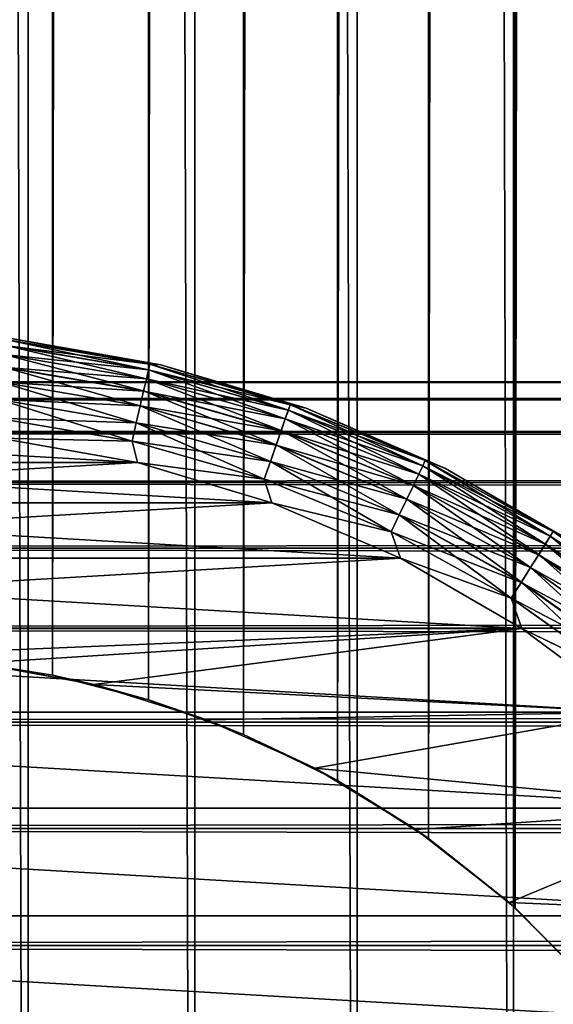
# Model space of a CAD drawing. Extents: x -265 to 265, y 0 to 607.
# Tile 39 of 256: x -248.41 to -243.09, y 26.28 to 36.08. Entities that reach past the tile are written whole.
import ezdxf

# ---------------------------------------------------------------- set-up
doc = ezdxf.new("R2010")
doc.units = 0
doc.header["$LTSCALE"] = 26.699852
for name, color, linetype in [('35', 7, 'CONTINUOUS'), ('43', 7, 'CONTINUOUS'), ('44', 7, 'CONTINUOUS'), ('52', 7, 'CONTINUOUS'), ('53', 7, 'CONTINUOUS'), ('54', 7, 'CONTINUOUS'), ('58', 7, 'CONTINUOUS'), ('62', 7, 'CONTINUOUS'), ('66', 7, 'CONTINUOUS')]:
    doc.layers.add(name, color=color, linetype=linetype)

msp = doc.modelspace()

# ---------------------------------------------------------------- linework, layer by layer
at = {"layer": '35', "color": 7, "linetype": 'CONTINUOUS'}
for points in [[(-263, 32.4789, 28.2268), (-263, 32.3101, 29.6706), (263, 32.4789, 28.2268), (-263, 32.4789, 28.2268)], [(263, 32.4789, 28.2268), (-263, 32.3101, 29.6706), (263, 32.3101, 29.6706), (263, 32.4789, 28.2268)], [(-263, 32.4789, 26.7732), (-263, 32.4789, 28.2268), (263, 32.4789, 26.7732), (-263, 32.4789, 26.7732)], [(263, 32.4789, 26.7732), (-263, 32.4789, 28.2268), (263, 32.4789, 28.2268), (263, 32.4789, 26.7732)], [(-263, 32.3101, 25.3294), (-263, 32.4789, 26.7732), (263, 32.3101, 25.3294), (-263, 32.3101, 25.3294)], [(263, 32.3101, 25.3294), (-263, 32.4789, 26.7732), (263, 32.4789, 26.7732), (263, 32.3101, 25.3294)], [(-263, 32.3101, 29.6706), (-263, 31.9749, 31.085), (263, 32.3101, 29.6706), (-263, 32.3101, 29.6706)], [(263, 32.3101, 29.6706), (-263, 31.9749, 31.085), (263, 31.9749, 31.085), (263, 32.3101, 29.6706)], [(-263, 31.9749, 23.915), (-263, 32.3101, 25.3294), (263, 31.9749, 23.915), (-263, 31.9749, 23.915)], [(263, 31.9749, 23.915), (-263, 32.3101, 25.3294), (263, 32.3101, 25.3294), (263, 31.9749, 23.915)], [(-263, 31.9749, 31.085), (-263, 31.4777, 32.451), (263, 31.9749, 31.085), (-263, 31.9749, 31.085)], [(263, 31.9749, 31.085), (-263, 31.4777, 32.451), (263, 31.4777, 32.451), (263, 31.9749, 31.085)], [(-263, 31.4777, 22.549), (-263, 31.9749, 23.915), (263, 31.4777, 22.549), (-263, 31.4777, 22.549)], [(263, 31.4777, 22.549), (-263, 31.9749, 23.915), (263, 31.9749, 23.915), (263, 31.4777, 22.549)], [(-263, 31.4777, 32.451), (-263, 30.8253, 33.75), (263, 31.4777, 32.451), (-263, 31.4777, 32.451)], [(263, 31.4777, 32.451), (-263, 30.8253, 33.75), (263, 30.8253, 33.75), (263, 31.4777, 32.451)], [(-263, 30.8253, 21.25), (-263, 31.4777, 22.549), (263, 30.8253, 21.25), (-263, 30.8253, 21.25)], [(263, 30.8253, 21.25), (-263, 31.4777, 22.549), (263, 31.4777, 22.549), (263, 30.8253, 21.25)], [(-263, 30.8253, 33.75), (-263, 30.0265, 34.9645), (263, 30.8253, 33.75), (-263, 30.8253, 33.75)], [(263, 30.8253, 33.75), (-263, 30.0265, 34.9645), (263, 30.0265, 34.9645), (263, 30.8253, 33.75)], [(-263, 30.0265, 20.0355), (-263, 30.8253, 21.25), (263, 30.0265, 20.0355), (-263, 30.0265, 20.0355)], [(263, 30.0265, 20.0355), (-263, 30.8253, 21.25), (263, 30.8253, 21.25), (263, 30.0265, 20.0355)], [(-263, 30.0265, 34.9645), (-263, 29.0922, 36.078), (263, 30.0265, 34.9645), (-263, 30.0265, 34.9645)], [(263, 30.0265, 34.9645), (-263, 29.0922, 36.078), (263, 29.0922, 36.078), (263, 30.0265, 34.9645)], [(-263, 29.0922, 18.922), (-263, 30.0265, 20.0355), (263, 29.0922, 18.922), (-263, 29.0922, 18.922)], [(263, 29.0922, 18.922), (-263, 30.0265, 20.0355), (263, 30.0265, 20.0355), (263, 29.0922, 18.922)], [(-263, 29.0922, 36.078), (-263, 28.0348, 37.0756), (263, 29.0922, 36.078), (-263, 29.0922, 36.078)], [(263, 29.0922, 36.078), (-263, 28.0348, 37.0756), (263, 28.0348, 37.0756), (263, 29.0922, 36.078)], [(-263, 28.0348, 17.9244), (-263, 29.0922, 18.922), (263, 28.0348, 17.9244), (-263, 28.0348, 17.9244)], [(263, 28.0348, 17.9244), (-263, 29.0922, 18.922), (263, 29.0922, 18.922), (263, 28.0348, 17.9244)], [(-263, 28.0348, 37.0756), (-263, 26.8689, 37.9436), (263, 28.0348, 37.0756), (-263, 28.0348, 37.0756)], [(263, 28.0348, 37.0756), (-263, 26.8689, 37.9436), (263, 26.8689, 37.9436), (263, 28.0348, 37.0756)], [(-263, 26.8689, 17.0564), (-263, 28.0348, 17.9244), (263, 26.8689, 17.0564), (-263, 26.8689, 17.0564)], [(263, 26.8689, 17.0564), (-263, 28.0348, 17.9244), (263, 28.0348, 17.9244), (263, 26.8689, 17.0564)], [(-263, 26.8689, 37.9436), (-263, 25.61, 38.6704), (263, 26.8689, 37.9436), (-263, 26.8689, 37.9436)], [(263, 26.8689, 37.9436), (-263, 25.61, 38.6704), (263, 25.61, 38.6704), (263, 26.8689, 37.9436)], [(-263, 25.61, 16.3296), (-263, 26.8689, 17.0564), (263, 25.61, 16.3296), (-263, 25.61, 16.3296)], [(263, 25.61, 16.3296), (-263, 26.8689, 17.0564), (263, 26.8689, 17.0564), (263, 25.61, 16.3296)]]:
    msp.add_3dface(points, dxfattribs=at)
at = {"layer": '43', "color": 7, "linetype": 'CONTINUOUS'}
for points in [[(-250, 1, 15), (-248.3205, 1, 14.9057), (-250, 599, 15), (-250, 1, 15)], [(-250, 599, 15), (-248.3205, 1, 14.9057), (-248.3205, 599, 14.9057), (-250, 599, 15)], [(-248.3205, 1, 14.9057), (-246.6622, 1, 14.6239), (-248.3205, 599, 14.9057), (-248.3205, 1, 14.9057)], [(-248.3205, 599, 14.9057), (-246.6622, 1, 14.6239), (-246.6622, 599, 14.6239), (-248.3205, 599, 14.9057)], [(-246.6622, 1, 14.6239), (-245.0458, 1, 14.1582), (-246.6622, 599, 14.6239), (-246.6622, 1, 14.6239)], [(-246.6622, 599, 14.6239), (-245.0458, 1, 14.1582), (-245.0458, 599, 14.1582), (-246.6622, 599, 14.6239)], [(-245.0458, 1, 14.1582), (-243.4917, 1, 13.5145), (-245.0458, 599, 14.1582), (-245.0458, 1, 14.1582)], [(-245.0458, 599, 14.1582), (-243.4917, 1, 13.5145), (-243.4917, 599, 13.5145), (-245.0458, 599, 14.1582)], [(-243.4917, 1, 13.5145), (-242.0195, 1, 12.7009), (-243.4917, 599, 13.5145), (-243.4917, 1, 13.5145)], [(-243.4917, 599, 13.5145), (-242.0195, 1, 12.7009), (-242.0195, 599, 12.7009), (-243.4917, 599, 13.5145)]]:
    msp.add_3dface(points, dxfattribs=at)
at = {"layer": '44', "color": 7, "linetype": 'CONTINUOUS'}
for points in [[(-243.475, 572.7552, -13.5064), (-242.6842, 573.5548, -13.095), (-243.4749, 27.2447, -13.5064), (-243.475, 572.7552, -13.5064)], [(-243.4749, 27.2447, -13.5064), (-242.6842, 573.5548, -13.095), (-242.6841, 26.4452, -13.095), (-243.4749, 27.2447, -13.5064)], [(-244.336, 572.0639, -13.8895), (-243.475, 572.7552, -13.5064), (-244.336, 27.9361, -13.8895), (-244.336, 572.0639, -13.8895)], [(-244.336, 27.9361, -13.8895), (-243.475, 572.7552, -13.5064), (-243.4749, 27.2447, -13.5064), (-244.336, 27.9361, -13.8895)], [(-245.2425, 571.4895, -14.2256), (-244.336, 572.0639, -13.8895), (-245.2425, 28.5105, -14.2255), (-245.2425, 571.4895, -14.2256)], [(-245.2425, 28.5105, -14.2255), (-244.336, 572.0639, -13.8895), (-244.336, 27.9361, -13.8895), (-245.2425, 28.5105, -14.2255)], [(-246.1762, 571.0311, -14.5044), (-245.2425, 571.4895, -14.2256), (-246.1761, 28.9689, -14.5044), (-246.1762, 571.0311, -14.5044)], [(-246.1761, 28.9689, -14.5044), (-245.2425, 571.4895, -14.2256), (-245.2425, 28.5105, -14.2255), (-246.1761, 28.9689, -14.5044)], [(-247.1246, 570.6836, -14.7218), (-246.1762, 571.0311, -14.5044), (-247.1246, 29.3163, -14.7218), (-247.1246, 570.6836, -14.7218)], [(-247.1246, 29.3163, -14.7218), (-246.1762, 571.0311, -14.5044), (-246.1761, 28.9689, -14.5044), (-247.1246, 29.3163, -14.7218)], [(-248.0807, 570.4408, -14.8767), (-247.1246, 570.6836, -14.7218), (-248.0807, 29.5592, -14.8767), (-248.0807, 570.4408, -14.8767)], [(-248.0807, 29.5592, -14.8767), (-247.1246, 570.6836, -14.7218), (-247.1246, 29.3163, -14.7218), (-248.0807, 29.5592, -14.8767)], [(-249.0397, 570.2974, -14.9692), (-248.0807, 570.4408, -14.8767), (-249.0397, 29.7026, -14.9692), (-249.0397, 570.2974, -14.9692)], [(-249.0397, 29.7026, -14.9692), (-248.0807, 570.4408, -14.8767), (-248.0807, 29.5592, -14.8767), (-249.0397, 29.7026, -14.9692)]]:
    msp.add_3dface(points, dxfattribs=at)
at = {"layer": '52', "color": 7, "linetype": 'CONTINUOUS'}
for points in [[(-249.0397, 29.7026, -14.9692), (-248.0807, 29.5592, -14.8767), (-248.8248, 29.6789, -25), (-249.0397, 29.7026, -14.9692)], [(-248.8248, 29.6789, -25), (-248.0807, 29.5592, -14.8767), (-247.6667, 29.4667, -25), (-248.8248, 29.6789, -25)], [(-248.0807, 29.5592, -14.8767), (-247.1246, 29.3163, -14.7218), (-247.6667, 29.4667, -25), (-248.0807, 29.5592, -14.8767)], [(-247.6667, 29.4667, -25), (-247.1246, 29.3163, -14.7218), (-246.5426, 29.1164, -25), (-247.6667, 29.4667, -25)], [(-247.1246, 29.3163, -14.7218), (-246.1761, 28.9689, -14.5044), (-246.5426, 29.1164, -25), (-247.1246, 29.3163, -14.7218)], [(-246.5426, 29.1164, -25), (-246.1761, 28.9689, -14.5044), (-245.4689, 28.6332, -25), (-246.5426, 29.1164, -25)], [(-246.1761, 28.9689, -14.5044), (-245.2425, 28.5105, -14.2255), (-245.4689, 28.6332, -25), (-246.1761, 28.9689, -14.5044)], [(-245.4689, 28.6332, -25), (-245.2425, 28.5105, -14.2255), (-244.4614, 28.0241, -25), (-245.4689, 28.6332, -25)], [(-245.2425, 28.5105, -14.2255), (-244.336, 27.9361, -13.8895), (-244.4614, 28.0241, -25), (-245.2425, 28.5105, -14.2255)], [(-244.4614, 28.0241, -25), (-244.336, 27.9361, -13.8895), (-243.5346, 27.298, -25), (-244.4614, 28.0241, -25)], [(-244.336, 27.9361, -13.8895), (-243.4749, 27.2447, -13.5064), (-243.5346, 27.298, -25), (-244.336, 27.9361, -13.8895)], [(-243.5346, 27.298, -25), (-243.4749, 27.2447, -13.5064), (-242.702, 26.4654, -25), (-243.5346, 27.298, -25)], [(-243.4749, 27.2447, -13.5064), (-242.6841, 26.4452, -13.095), (-242.702, 26.4654, -25), (-243.4749, 27.2447, -13.5064)]]:
    msp.add_3dface(points, dxfattribs=at)
at = {"layer": '53', "color": 7, "linetype": 'CONTINUOUS'}
for points in [[(-248.607, 31.9189, -25), (-252.7673, 31.6766, -25), (-247.2327, 31.6766, -25), (-248.607, 31.9189, -25)], [(-252.7673, 31.6766, -25), (-254.1042, 31.2763, -25), (-247.2327, 31.6766, -25), (-252.7673, 31.6766, -25)], [(-247.2327, 31.6766, -25), (-254.1042, 31.2763, -25), (-245.8958, 31.2763, -25), (-247.2327, 31.6766, -25)], [(-254.1042, 31.2763, -25), (-255.3855, 30.7236, -25), (-245.8958, 31.2763, -25), (-254.1042, 31.2763, -25)], [(-245.8958, 31.2763, -25), (-255.3855, 30.7236, -25), (-244.6145, 30.7236, -25), (-245.8958, 31.2763, -25)], [(-255.3855, 30.7236, -25), (-256.5941, 30.0259, -25), (-244.6145, 30.7236, -25), (-255.3855, 30.7236, -25)], [(-244.6145, 30.7236, -25), (-256.5941, 30.0259, -25), (-243.4059, 30.0259, -25), (-244.6145, 30.7236, -25)], [(-256.5941, 30.0259, -25), (-250, 29.75, -25), (-243.4059, 30.0259, -25), (-256.5941, 30.0259, -25)], [(-250, 29.75, -25), (-248.8248, 29.6789, -25), (-243.4059, 30.0259, -25), (-250, 29.75, -25)], [(-248.8248, 29.6789, -25), (-247.6667, 29.4667, -25), (-243.4059, 30.0259, -25), (-248.8248, 29.6789, -25)], [(-243.4059, 30.0259, -25), (-247.6667, 29.4667, -25), (-242.2866, 29.1926, -25), (-243.4059, 30.0259, -25)], [(-247.6667, 29.4667, -25), (-246.5426, 29.1164, -25), (-242.2866, 29.1926, -25), (-247.6667, 29.4667, -25)], [(-246.5426, 29.1164, -25), (-245.4689, 28.6332, -25), (-242.2866, 29.1926, -25), (-246.5426, 29.1164, -25)], [(-242.2866, 29.1926, -25), (-245.4689, 28.6332, -25), (-241.2715, 28.2349, -25), (-242.2866, 29.1926, -25)], [(-245.4689, 28.6332, -25), (-244.4614, 28.0241, -25), (-241.2715, 28.2349, -25), (-245.4689, 28.6332, -25)], [(-244.4614, 28.0241, -25), (-243.5346, 27.298, -25), (-241.2715, 28.2349, -25), (-244.4614, 28.0241, -25)], [(-241.2715, 28.2349, -25), (-243.5346, 27.298, -25), (-240.3745, 27.1659, -25), (-241.2715, 28.2349, -25)], [(-243.5346, 27.298, -25), (-242.702, 26.4654, -25), (-240.3745, 27.1659, -25), (-243.5346, 27.298, -25)]]:
    msp.add_3dface(points, dxfattribs=at)
at = {"layer": '54', "color": 7, "linetype": 'CONTINUOUS'}
for points in [[(-252.7673, 31.6766, -75), (-251.393, 31.9189, -75), (-247.2327, 31.6766, -75), (-252.7673, 31.6766, -75)], [(-247.2327, 31.6766, -75), (-251.393, 31.9189, -75), (-248.607, 31.9189, -75), (-247.2327, 31.6766, -75)], [(-254.1042, 31.2763, -75), (-252.7673, 31.6766, -75), (-245.8958, 31.2763, -75), (-254.1042, 31.2763, -75)], [(-245.8958, 31.2763, -75), (-252.7673, 31.6766, -75), (-247.2327, 31.6766, -75), (-245.8958, 31.2763, -75)], [(-255.3855, 30.7236, -75), (-254.1042, 31.2763, -75), (-244.6145, 30.7236, -75), (-255.3855, 30.7236, -75)], [(-244.6145, 30.7236, -75), (-254.1042, 31.2763, -75), (-245.8958, 31.2763, -75), (-244.6145, 30.7236, -75)], [(-256.5941, 30.0259, -75), (-255.3855, 30.7236, -75), (-243.4059, 30.0259, -75), (-256.5941, 30.0259, -75)], [(-243.4059, 30.0259, -75), (-255.3855, 30.7236, -75), (-244.6145, 30.7236, -75), (-243.4059, 30.0259, -75)], [(-257.7134, 29.1926, -75), (-256.5941, 30.0259, -75), (-242.2866, 29.1926, -75), (-257.7134, 29.1926, -75)], [(-242.2866, 29.1926, -75), (-256.5941, 30.0259, -75), (-243.4059, 30.0259, -75), (-242.2866, 29.1926, -75)], [(-258.7285, 28.2349, -75), (-257.7134, 29.1926, -75), (-241.2715, 28.2349, -75), (-258.7285, 28.2349, -75)], [(-241.2715, 28.2349, -75), (-257.7134, 29.1926, -75), (-242.2866, 29.1926, -75), (-241.2715, 28.2349, -75)], [(-259.6255, 27.1659, -75), (-258.7285, 28.2349, -75), (-240.3745, 27.1659, -75), (-259.6255, 27.1659, -75)], [(-240.3745, 27.1659, -75), (-258.7285, 28.2349, -75), (-241.2715, 28.2349, -75), (-240.3745, 27.1659, -75)], [(-260.3923, 26, -75), (-259.6255, 27.1659, -75), (-239.6077, 26, -75), (-260.3923, 26, -75)], [(-239.6077, 26, -75), (-259.6255, 27.1659, -75), (-240.3745, 27.1659, -75), (-239.6077, 26, -75)]]:
    msp.add_3dface(points, dxfattribs=at)
at = {"layer": '58', "color": 7, "linetype": 'CONTINUOUS'}
for points in [[(-247.002, 32.6496, -74), (-248.4908, 32.9121, -74), (-247.002, 32.6496, -26), (-247.002, 32.6496, -74)], [(-247.002, 32.6496, -26), (-248.4908, 32.9121, -74), (-248.4908, 32.9121, -26), (-247.002, 32.6496, -26)], [(-245.5537, 32.216, -74), (-247.002, 32.6496, -74), (-245.5537, 32.216, -26), (-245.5537, 32.216, -74)], [(-245.5537, 32.216, -26), (-247.002, 32.6496, -74), (-247.002, 32.6496, -26), (-245.5537, 32.216, -26)], [(-244.1656, 31.6172, -74), (-245.5537, 32.216, -74), (-244.1656, 31.6172, -26), (-244.1656, 31.6172, -74)], [(-244.1656, 31.6172, -26), (-245.5537, 32.216, -74), (-245.5537, 32.216, -26), (-244.1656, 31.6172, -26)], [(-242.8564, 30.8613, -74), (-244.1656, 31.6172, -74), (-242.8564, 30.8613, -26), (-242.8564, 30.8613, -74)], [(-242.8564, 30.8613, -26), (-244.1656, 31.6172, -74), (-244.1656, 31.6172, -26), (-242.8564, 30.8613, -26)]]:
    msp.add_3dface(points, dxfattribs=at)
at = {"layer": '62', "color": 7, "linetype": 'CONTINUOUS'}
for points in [[(-247.1242, 32.5998, -74.3829), (-248.5634, 32.7506, -74.5559), (-248.553, 32.8425, -74.3829), (-247.1242, 32.5998, -74.3829)], [(-247.1115, 32.6553, -74.1951), (-248.553, 32.8425, -74.3829), (-248.5466, 32.8992, -74.1951), (-247.1115, 32.6553, -74.1951)], [(-247.1242, 32.5998, -74.3829), (-248.553, 32.8425, -74.3829), (-247.1115, 32.6553, -74.1951), (-247.1242, 32.5998, -74.3829)], [(-248.4908, 32.9121, -74), (-247.1115, 32.6553, -74.1951), (-248.5466, 32.8992, -74.1951), (-248.4908, 32.9121, -74)], [(-248.4908, 32.9121, -74), (-247.002, 32.6496, -74), (-247.1115, 32.6553, -74.1951), (-248.4908, 32.9121, -74)], [(-247.1448, 32.5095, -74.5559), (-248.5773, 32.6268, -74.7075), (-248.5634, 32.7506, -74.5559), (-247.1448, 32.5095, -74.5559)], [(-247.1448, 32.5095, -74.5559), (-248.5634, 32.7506, -74.5559), (-247.1242, 32.5998, -74.3829), (-247.1448, 32.5095, -74.5559)], [(-245.7127, 32.2523, -74.1951), (-247.1242, 32.5998, -74.3829), (-247.1115, 32.6553, -74.1951), (-245.7127, 32.2523, -74.1951)], [(-247.002, 32.6496, -74), (-245.7127, 32.2523, -74.1951), (-247.1115, 32.6553, -74.1951), (-247.002, 32.6496, -74)], [(-247.002, 32.6496, -74), (-245.5537, 32.216, -74), (-245.7127, 32.2523, -74.1951), (-247.002, 32.6496, -74)], [(-247.1725, 32.3881, -74.7075), (-248.5943, 32.476, -74.8319), (-248.5773, 32.6268, -74.7075), (-247.1725, 32.3881, -74.7075)], [(-247.1725, 32.3881, -74.7075), (-248.5773, 32.6268, -74.7075), (-247.1448, 32.5095, -74.5559), (-247.1725, 32.3881, -74.7075)], [(-245.7315, 32.1986, -74.3829), (-247.1448, 32.5095, -74.5559), (-247.1242, 32.5998, -74.3829), (-245.7315, 32.1986, -74.3829)], [(-245.7315, 32.1986, -74.3829), (-247.1242, 32.5998, -74.3829), (-245.7127, 32.2523, -74.1951), (-245.7315, 32.1986, -74.3829)], [(-247.2063, 32.2401, -74.8319), (-248.6137, 32.3039, -74.9243), (-248.5943, 32.476, -74.8319), (-247.2063, 32.2401, -74.8319)], [(-247.2063, 32.2401, -74.8319), (-248.5943, 32.476, -74.8319), (-247.1725, 32.3881, -74.7075), (-247.2063, 32.2401, -74.8319)], [(-245.7621, 32.1112, -74.5559), (-247.1725, 32.3881, -74.7075), (-247.1448, 32.5095, -74.5559), (-245.7621, 32.1112, -74.5559)], [(-245.7621, 32.1112, -74.5559), (-247.1448, 32.5095, -74.5559), (-245.7315, 32.1986, -74.3829), (-245.7621, 32.1112, -74.5559)], [(-245.8032, 31.9936, -74.7075), (-247.2063, 32.2401, -74.8319), (-247.1725, 32.3881, -74.7075), (-245.8032, 31.9936, -74.7075)], [(-245.8032, 31.9936, -74.7075), (-247.1725, 32.3881, -74.7075), (-245.7621, 32.1112, -74.5559), (-245.8032, 31.9936, -74.7075)], [(-247.2448, 32.0713, -74.9243), (-248.6347, 32.1173, -74.981), (-248.6137, 32.3039, -74.9243), (-247.2448, 32.0713, -74.9243)], [(-247.2448, 32.0713, -74.9243), (-248.6137, 32.3039, -74.9243), (-247.2063, 32.2401, -74.8319), (-247.2448, 32.0713, -74.9243)], [(-244.3678, 31.6953, -74.1951), (-245.7315, 32.1986, -74.3829), (-245.7127, 32.2523, -74.1951), (-244.3678, 31.6953, -74.1951)], [(-245.5537, 32.216, -74), (-244.3678, 31.6953, -74.1951), (-245.7127, 32.2523, -74.1951), (-245.5537, 32.216, -74)], [(-245.8534, 31.8504, -74.8319), (-247.2448, 32.0713, -74.9243), (-247.2063, 32.2401, -74.8319), (-245.8534, 31.8504, -74.8319)], [(-245.8534, 31.8504, -74.8319), (-247.2063, 32.2401, -74.8319), (-245.8032, 31.9936, -74.7075), (-245.8534, 31.8504, -74.8319)], [(-244.3926, 31.6439, -74.3829), (-245.7621, 32.1112, -74.5559), (-245.7315, 32.1986, -74.3829), (-244.3926, 31.6439, -74.3829)], [(-244.3926, 31.6439, -74.3829), (-245.7315, 32.1986, -74.3829), (-244.3678, 31.6953, -74.1951), (-244.3926, 31.6439, -74.3829)], [(-245.5537, 32.216, -74), (-244.1656, 31.6172, -74), (-244.3678, 31.6953, -74.1951), (-245.5537, 32.216, -74)], [(-247.2866, 31.8882, -74.981), (-248.607, 31.9189, -75), (-248.6347, 32.1173, -74.981), (-247.2866, 31.8882, -74.981)], [(-247.2866, 31.8882, -74.981), (-248.6347, 32.1173, -74.981), (-247.2448, 32.0713, -74.9243), (-247.2866, 31.8882, -74.981)], [(-245.9106, 31.687, -74.9243), (-247.2866, 31.8882, -74.981), (-247.2448, 32.0713, -74.9243), (-245.9106, 31.687, -74.9243)], [(-245.9106, 31.687, -74.9243), (-247.2448, 32.0713, -74.9243), (-245.8534, 31.8504, -74.8319), (-245.9106, 31.687, -74.9243)], [(-244.4327, 31.5606, -74.5559), (-245.8032, 31.9936, -74.7075), (-245.7621, 32.1112, -74.5559), (-244.4327, 31.5606, -74.5559)], [(-244.4327, 31.5606, -74.5559), (-245.7621, 32.1112, -74.5559), (-244.3926, 31.6439, -74.3829), (-244.4327, 31.5606, -74.5559)], [(-244.4868, 31.4483, -74.7075), (-245.8534, 31.8504, -74.8319), (-245.8032, 31.9936, -74.7075), (-244.4868, 31.4483, -74.7075)], [(-244.4868, 31.4483, -74.7075), (-245.8032, 31.9936, -74.7075), (-244.4327, 31.5606, -74.5559), (-244.4868, 31.4483, -74.7075)], [(-247.2327, 31.6766, -75), (-248.607, 31.9189, -75), (-247.2866, 31.8882, -74.981), (-247.2327, 31.6766, -75)], [(-245.9726, 31.5097, -74.981), (-247.2327, 31.6766, -75), (-247.2866, 31.8882, -74.981), (-245.9726, 31.5097, -74.981)], [(-245.9726, 31.5097, -74.981), (-247.2866, 31.8882, -74.981), (-245.9106, 31.687, -74.9243), (-245.9726, 31.5097, -74.981)], [(-244.5526, 31.3116, -74.8319), (-245.9106, 31.687, -74.9243), (-245.8534, 31.8504, -74.8319), (-244.5526, 31.3116, -74.8319)], [(-244.5526, 31.3116, -74.8319), (-245.8534, 31.8504, -74.8319), (-244.4868, 31.4483, -74.7075), (-244.5526, 31.3116, -74.8319)], [(-245.8958, 31.2763, -75), (-247.2327, 31.6766, -75), (-245.9726, 31.5097, -74.981), (-245.8958, 31.2763, -75)], [(-244.6277, 31.1556, -74.9243), (-245.9726, 31.5097, -74.981), (-245.9106, 31.687, -74.9243), (-244.6277, 31.1556, -74.9243)], [(-244.6277, 31.1556, -74.9243), (-245.9106, 31.687, -74.9243), (-244.5526, 31.3116, -74.8319), (-244.6277, 31.1556, -74.9243)], [(-243.0938, 30.9911, -74.1951), (-244.3926, 31.6439, -74.3829), (-244.3678, 31.6953, -74.1951), (-243.0938, 30.9911, -74.1951)], [(-244.1656, 31.6172, -74), (-243.0938, 30.9911, -74.1951), (-244.3678, 31.6953, -74.1951), (-244.1656, 31.6172, -74)], [(-243.1734, 30.8645, -74.5559), (-244.4868, 31.4483, -74.7075), (-244.4327, 31.5606, -74.5559), (-243.1734, 30.8645, -74.5559)], [(-243.1241, 30.9429, -74.3829), (-244.4327, 31.5606, -74.5559), (-244.3926, 31.6439, -74.3829), (-243.1241, 30.9429, -74.3829)], [(-243.1734, 30.8645, -74.5559), (-244.4327, 31.5606, -74.5559), (-243.1241, 30.9429, -74.3829), (-243.1734, 30.8645, -74.5559)], [(-243.1241, 30.9429, -74.3829), (-244.3926, 31.6439, -74.3829), (-243.0938, 30.9911, -74.1951), (-243.1241, 30.9429, -74.3829)], [(-244.1656, 31.6172, -74), (-242.8564, 30.8613, -74), (-243.0938, 30.9911, -74.1951), (-244.1656, 31.6172, -74)], [(-244.7093, 30.9864, -74.981), (-245.8958, 31.2763, -75), (-245.9726, 31.5097, -74.981), (-244.7093, 30.9864, -74.981)], [(-244.7093, 30.9864, -74.981), (-245.9726, 31.5097, -74.981), (-244.6277, 31.1556, -74.9243), (-244.7093, 30.9864, -74.981)], [(-243.2396, 30.7591, -74.7075), (-244.5526, 31.3116, -74.8319), (-244.4868, 31.4483, -74.7075), (-243.2396, 30.7591, -74.7075)], [(-243.2396, 30.7591, -74.7075), (-244.4868, 31.4483, -74.7075), (-243.1734, 30.8645, -74.5559), (-243.2396, 30.7591, -74.7075)], [(-244.6145, 30.7236, -75), (-245.8958, 31.2763, -75), (-244.7093, 30.9864, -74.981), (-244.6145, 30.7236, -75)], [(-243.3204, 30.6306, -74.8319), (-244.6277, 31.1556, -74.9243), (-244.5526, 31.3116, -74.8319), (-243.3204, 30.6306, -74.8319)], [(-243.3204, 30.6306, -74.8319), (-244.5526, 31.3116, -74.8319), (-243.2396, 30.7591, -74.7075), (-243.3204, 30.6306, -74.8319)], [(-243.4125, 30.4839, -74.9243), (-244.7093, 30.9864, -74.981), (-244.6277, 31.1556, -74.9243), (-243.4125, 30.4839, -74.9243)], [(-243.4125, 30.4839, -74.9243), (-244.6277, 31.1556, -74.9243), (-243.3204, 30.6306, -74.8319), (-243.4125, 30.4839, -74.9243)], [(-243.5124, 30.3249, -74.981), (-244.6145, 30.7236, -75), (-244.7093, 30.9864, -74.981), (-243.5124, 30.3249, -74.981)], [(-243.5124, 30.3249, -74.981), (-244.7093, 30.9864, -74.981), (-243.4125, 30.4839, -74.9243), (-243.5124, 30.3249, -74.981)], [(-241.9066, 30.1488, -74.1951), (-243.1241, 30.9429, -74.3829), (-243.0938, 30.9911, -74.1951), (-241.9066, 30.1488, -74.1951)], [(-242.8564, 30.8613, -74), (-241.9066, 30.1488, -74.1951), (-243.0938, 30.9911, -74.1951), (-242.8564, 30.8613, -74)], [(-241.9421, 30.1042, -74.3829), (-243.1734, 30.8645, -74.5559), (-243.1241, 30.9429, -74.3829), (-241.9421, 30.1042, -74.3829)], [(-241.9421, 30.1042, -74.3829), (-243.1241, 30.9429, -74.3829), (-241.9066, 30.1488, -74.1951), (-241.9421, 30.1042, -74.3829)], [(-241.9998, 30.0319, -74.5559), (-243.2396, 30.7591, -74.7075), (-243.1734, 30.8645, -74.5559), (-241.9998, 30.0319, -74.5559)], [(-241.9998, 30.0319, -74.5559), (-243.1734, 30.8645, -74.5559), (-241.9421, 30.1042, -74.3829), (-241.9998, 30.0319, -74.5559)], [(-243.4059, 30.0259, -75), (-244.6145, 30.7236, -75), (-243.5124, 30.3249, -74.981), (-243.4059, 30.0259, -75)], [(-242.0775, 29.9345, -74.7075), (-243.3204, 30.6306, -74.8319), (-243.2396, 30.7591, -74.7075), (-242.0775, 29.9345, -74.7075)], [(-242.0775, 29.9345, -74.7075), (-243.2396, 30.7591, -74.7075), (-241.9998, 30.0319, -74.5559), (-242.0775, 29.9345, -74.7075)], [(-242.1721, 29.8158, -74.8319), (-243.4125, 30.4839, -74.9243), (-243.3204, 30.6306, -74.8319), (-242.1721, 29.8158, -74.8319)], [(-242.1721, 29.8158, -74.8319), (-243.3204, 30.6306, -74.8319), (-242.0775, 29.9345, -74.7075), (-242.1721, 29.8158, -74.8319)], [(-242.2801, 29.6805, -74.9243), (-243.5124, 30.3249, -74.981), (-243.4125, 30.4839, -74.9243), (-242.2801, 29.6805, -74.9243)], [(-242.2801, 29.6805, -74.9243), (-243.4125, 30.4839, -74.9243), (-242.1721, 29.8158, -74.8319), (-242.2801, 29.6805, -74.9243)], [(-242.3972, 29.5336, -74.981), (-243.4059, 30.0259, -75), (-243.5124, 30.3249, -74.981), (-242.3972, 29.5336, -74.981)], [(-242.3972, 29.5336, -74.981), (-243.5124, 30.3249, -74.981), (-242.2801, 29.6805, -74.9243), (-242.3972, 29.5336, -74.981)], [(-242.2866, 29.1926, -75), (-243.4059, 30.0259, -75), (-242.3972, 29.5336, -74.981), (-242.2866, 29.1926, -75)]]:
    msp.add_3dface(points, dxfattribs=at)
at = {"layer": '66', "color": 7, "linetype": 'CONTINUOUS'}
for points in [[(-248.5633, 32.7512, -25.4451), (-247.1446, 32.5102, -25.4451), (-248.5529, 32.843, -25.6182), (-248.5633, 32.7512, -25.4451)], [(-248.5529, 32.843, -25.6182), (-247.1241, 32.6002, -25.6182), (-248.5466, 32.8994, -25.8061), (-248.5529, 32.843, -25.6182)], [(-248.5529, 32.843, -25.6182), (-247.1446, 32.5102, -25.4451), (-247.1241, 32.6002, -25.6182), (-248.5529, 32.843, -25.6182)], [(-248.4908, 32.9121, -26), (-248.5466, 32.8994, -25.8061), (-247.1115, 32.6556, -25.8061), (-248.4908, 32.9121, -26)], [(-248.5466, 32.8994, -25.8061), (-247.1241, 32.6002, -25.6182), (-247.1115, 32.6556, -25.8061), (-248.5466, 32.8994, -25.8061)], [(-247.002, 32.6496, -26), (-248.4908, 32.9121, -26), (-247.1115, 32.6556, -25.8061), (-247.002, 32.6496, -26)], [(-248.5772, 32.6276, -25.2933), (-247.1723, 32.3889, -25.2933), (-248.5633, 32.7512, -25.4451), (-248.5772, 32.6276, -25.2933)], [(-248.5633, 32.7512, -25.4451), (-247.1723, 32.3889, -25.2933), (-247.1446, 32.5102, -25.4451), (-248.5633, 32.7512, -25.4451)], [(-247.1241, 32.6002, -25.6182), (-245.7314, 32.199, -25.6182), (-247.1115, 32.6556, -25.8061), (-247.1241, 32.6002, -25.6182)], [(-247.002, 32.6496, -26), (-247.1115, 32.6556, -25.8061), (-245.7126, 32.2526, -25.8061), (-247.002, 32.6496, -26)], [(-247.1115, 32.6556, -25.8061), (-245.7314, 32.199, -25.6182), (-245.7126, 32.2526, -25.8061), (-247.1115, 32.6556, -25.8061)], [(-245.5537, 32.216, -26), (-247.002, 32.6496, -26), (-245.7126, 32.2526, -25.8061), (-245.5537, 32.216, -26)], [(-248.5942, 32.4769, -25.1687), (-247.2061, 32.2411, -25.1687), (-248.5772, 32.6276, -25.2933), (-248.5942, 32.4769, -25.1687)], [(-248.5772, 32.6276, -25.2933), (-247.2061, 32.2411, -25.1687), (-247.1723, 32.3889, -25.2933), (-248.5772, 32.6276, -25.2933)], [(-247.1446, 32.5102, -25.4451), (-245.7619, 32.1118, -25.4451), (-247.1241, 32.6002, -25.6182), (-247.1446, 32.5102, -25.4451)], [(-247.1241, 32.6002, -25.6182), (-245.7619, 32.1118, -25.4451), (-245.7314, 32.199, -25.6182), (-247.1241, 32.6002, -25.6182)], [(-248.6136, 32.305, -25.0762), (-247.2446, 32.0724, -25.0762), (-248.5942, 32.4769, -25.1687), (-248.6136, 32.305, -25.0762)], [(-248.5942, 32.4769, -25.1687), (-247.2446, 32.0724, -25.0762), (-247.2061, 32.2411, -25.1687), (-248.5942, 32.4769, -25.1687)], [(-247.1723, 32.3889, -25.2933), (-245.803, 31.9944, -25.2933), (-247.1446, 32.5102, -25.4451), (-247.1723, 32.3889, -25.2933)], [(-247.1446, 32.5102, -25.4451), (-245.803, 31.9944, -25.2933), (-245.7619, 32.1118, -25.4451), (-247.1446, 32.5102, -25.4451)], [(-247.2061, 32.2411, -25.1687), (-245.8531, 31.8513, -25.1687), (-247.1723, 32.3889, -25.2933), (-247.2061, 32.2411, -25.1687)], [(-247.1723, 32.3889, -25.2933), (-245.8531, 31.8513, -25.1687), (-245.803, 31.9944, -25.2933), (-247.1723, 32.3889, -25.2933)], [(-248.6346, 32.1184, -25.0192), (-247.2863, 31.8893, -25.0192), (-248.6136, 32.305, -25.0762), (-248.6346, 32.1184, -25.0192)], [(-248.6136, 32.305, -25.0762), (-247.2863, 31.8893, -25.0192), (-247.2446, 32.0724, -25.0762), (-248.6136, 32.305, -25.0762)], [(-247.2446, 32.0724, -25.0762), (-245.9102, 31.688, -25.0762), (-247.2061, 32.2411, -25.1687), (-247.2446, 32.0724, -25.0762)], [(-247.2061, 32.2411, -25.1687), (-245.9102, 31.688, -25.0762), (-245.8531, 31.8513, -25.1687), (-247.2061, 32.2411, -25.1687)], [(-245.7314, 32.199, -25.6182), (-244.3924, 31.6444, -25.6182), (-245.7126, 32.2526, -25.8061), (-245.7314, 32.199, -25.6182)], [(-245.5537, 32.216, -26), (-245.7126, 32.2526, -25.8061), (-244.3677, 31.6955, -25.8061), (-245.5537, 32.216, -26)], [(-245.7126, 32.2526, -25.8061), (-244.3924, 31.6444, -25.6182), (-244.3677, 31.6955, -25.8061), (-245.7126, 32.2526, -25.8061)], [(-245.7619, 32.1118, -25.4451), (-244.4324, 31.5611, -25.4451), (-245.7314, 32.199, -25.6182), (-245.7619, 32.1118, -25.4451)], [(-245.7314, 32.199, -25.6182), (-244.4324, 31.5611, -25.4451), (-244.3924, 31.6444, -25.6182), (-245.7314, 32.199, -25.6182)], [(-244.1656, 31.6172, -26), (-245.5537, 32.216, -26), (-244.3677, 31.6955, -25.8061), (-244.1656, 31.6172, -26)], [(-248.6346, 32.1184, -25.0192), (-248.607, 31.9189, -25), (-247.2863, 31.8893, -25.0192), (-248.6346, 32.1184, -25.0192)], [(-247.2863, 31.8893, -25.0192), (-245.9722, 31.5107, -25.0192), (-247.2446, 32.0724, -25.0762), (-247.2863, 31.8893, -25.0192)], [(-247.2446, 32.0724, -25.0762), (-245.9722, 31.5107, -25.0192), (-245.9102, 31.688, -25.0762), (-247.2446, 32.0724, -25.0762)], [(-245.803, 31.9944, -25.2933), (-244.4864, 31.4491, -25.2933), (-245.7619, 32.1118, -25.4451), (-245.803, 31.9944, -25.2933)], [(-245.7619, 32.1118, -25.4451), (-244.4864, 31.4491, -25.2933), (-244.4324, 31.5611, -25.4451), (-245.7619, 32.1118, -25.4451)], [(-245.8531, 31.8513, -25.1687), (-244.5522, 31.3125, -25.1687), (-245.803, 31.9944, -25.2933), (-245.8531, 31.8513, -25.1687)], [(-245.803, 31.9944, -25.2933), (-244.5522, 31.3125, -25.1687), (-244.4864, 31.4491, -25.2933), (-245.803, 31.9944, -25.2933)], [(-248.607, 31.9189, -25), (-247.2327, 31.6766, -25), (-247.2863, 31.8893, -25.0192), (-248.607, 31.9189, -25)], [(-247.2863, 31.8893, -25.0192), (-247.2327, 31.6766, -25), (-245.9722, 31.5107, -25.0192), (-247.2863, 31.8893, -25.0192)], [(-245.9102, 31.688, -25.0762), (-244.6273, 31.1566, -25.0762), (-245.8531, 31.8513, -25.1687), (-245.9102, 31.688, -25.0762)], [(-245.8531, 31.8513, -25.1687), (-244.6273, 31.1566, -25.0762), (-244.5522, 31.3125, -25.1687), (-245.8531, 31.8513, -25.1687)], [(-247.2327, 31.6766, -25), (-245.8958, 31.2763, -25), (-245.9722, 31.5107, -25.0192), (-247.2327, 31.6766, -25)], [(-245.9722, 31.5107, -25.0192), (-244.7087, 30.9874, -25.0192), (-245.9102, 31.688, -25.0762), (-245.9722, 31.5107, -25.0192)], [(-245.9102, 31.688, -25.0762), (-244.7087, 30.9874, -25.0192), (-244.6273, 31.1566, -25.0762), (-245.9102, 31.688, -25.0762)], [(-244.3924, 31.6444, -25.6182), (-243.1239, 30.9433, -25.6182), (-244.3677, 31.6955, -25.8061), (-244.3924, 31.6444, -25.6182)], [(-244.1656, 31.6172, -26), (-244.3677, 31.6955, -25.8061), (-243.0937, 30.9913, -25.8061), (-244.1656, 31.6172, -26)], [(-244.3677, 31.6955, -25.8061), (-243.1239, 30.9433, -25.6182), (-243.0937, 30.9913, -25.8061), (-244.3677, 31.6955, -25.8061)], [(-244.4864, 31.4491, -25.2933), (-243.2392, 30.7598, -25.2933), (-244.4324, 31.5611, -25.4451), (-244.4864, 31.4491, -25.2933)], [(-244.4324, 31.5611, -25.4451), (-243.173, 30.8651, -25.4451), (-244.3924, 31.6444, -25.6182), (-244.4324, 31.5611, -25.4451)], [(-244.4324, 31.5611, -25.4451), (-243.2392, 30.7598, -25.2933), (-243.173, 30.8651, -25.4451), (-244.4324, 31.5611, -25.4451)], [(-244.3924, 31.6444, -25.6182), (-243.173, 30.8651, -25.4451), (-243.1239, 30.9433, -25.6182), (-244.3924, 31.6444, -25.6182)], [(-242.8564, 30.8613, -26), (-244.1656, 31.6172, -26), (-243.0937, 30.9913, -25.8061), (-242.8564, 30.8613, -26)], [(-245.9722, 31.5107, -25.0192), (-245.8958, 31.2763, -25), (-244.7087, 30.9874, -25.0192), (-245.9722, 31.5107, -25.0192)], [(-244.5522, 31.3125, -25.1687), (-243.3199, 30.6314, -25.1687), (-244.4864, 31.4491, -25.2933), (-244.5522, 31.3125, -25.1687)], [(-244.4864, 31.4491, -25.2933), (-243.3199, 30.6314, -25.1687), (-243.2392, 30.7598, -25.2933), (-244.4864, 31.4491, -25.2933)], [(-245.8958, 31.2763, -25), (-244.6145, 30.7236, -25), (-244.7087, 30.9874, -25.0192), (-245.8958, 31.2763, -25)], [(-244.6273, 31.1566, -25.0762), (-243.4119, 30.4849, -25.0762), (-244.5522, 31.3125, -25.1687), (-244.6273, 31.1566, -25.0762)], [(-244.5522, 31.3125, -25.1687), (-243.4119, 30.4849, -25.0762), (-243.3199, 30.6314, -25.1687), (-244.5522, 31.3125, -25.1687)], [(-244.7087, 30.9874, -25.0192), (-243.5118, 30.3259, -25.0192), (-244.6273, 31.1566, -25.0762), (-244.7087, 30.9874, -25.0192)], [(-244.6273, 31.1566, -25.0762), (-243.5118, 30.3259, -25.0192), (-243.4119, 30.4849, -25.0762), (-244.6273, 31.1566, -25.0762)], [(-244.7087, 30.9874, -25.0192), (-244.6145, 30.7236, -25), (-243.5118, 30.3259, -25.0192), (-244.7087, 30.9874, -25.0192)], [(-243.1239, 30.9433, -25.6182), (-241.9419, 30.1046, -25.6182), (-243.0937, 30.9913, -25.8061), (-243.1239, 30.9433, -25.6182)], [(-243.173, 30.8651, -25.4451), (-241.9994, 30.0324, -25.4451), (-243.1239, 30.9433, -25.6182), (-243.173, 30.8651, -25.4451)], [(-243.1239, 30.9433, -25.6182), (-241.9994, 30.0324, -25.4451), (-241.9419, 30.1046, -25.6182), (-243.1239, 30.9433, -25.6182)], [(-243.2392, 30.7598, -25.2933), (-242.077, 29.9351, -25.2933), (-243.173, 30.8651, -25.4451), (-243.2392, 30.7598, -25.2933)], [(-243.173, 30.8651, -25.4451), (-242.077, 29.9351, -25.2933), (-241.9994, 30.0324, -25.4451), (-243.173, 30.8651, -25.4451)], [(-244.6145, 30.7236, -25), (-243.4059, 30.0259, -25), (-243.5118, 30.3259, -25.0192), (-244.6145, 30.7236, -25)], [(-243.3199, 30.6314, -25.1687), (-242.1715, 29.8166, -25.1687), (-243.2392, 30.7598, -25.2933), (-243.3199, 30.6314, -25.1687)], [(-243.2392, 30.7598, -25.2933), (-242.1715, 29.8166, -25.1687), (-242.077, 29.9351, -25.2933), (-243.2392, 30.7598, -25.2933)], [(-243.4119, 30.4849, -25.0762), (-242.2794, 29.6813, -25.0762), (-243.3199, 30.6314, -25.1687), (-243.4119, 30.4849, -25.0762)], [(-243.3199, 30.6314, -25.1687), (-242.2794, 29.6813, -25.0762), (-242.1715, 29.8166, -25.1687), (-243.3199, 30.6314, -25.1687)], [(-243.5118, 30.3259, -25.0192), (-242.3965, 29.5345, -25.0192), (-243.4119, 30.4849, -25.0762), (-243.5118, 30.3259, -25.0192)], [(-243.4119, 30.4849, -25.0762), (-242.3965, 29.5345, -25.0192), (-242.2794, 29.6813, -25.0762), (-243.4119, 30.4849, -25.0762)], [(-243.5118, 30.3259, -25.0192), (-243.4059, 30.0259, -25), (-242.3965, 29.5345, -25.0192), (-243.5118, 30.3259, -25.0192)], [(-243.4059, 30.0259, -25), (-242.2866, 29.1926, -25), (-242.3965, 29.5345, -25.0192), (-243.4059, 30.0259, -25)]]:
    msp.add_3dface(points, dxfattribs=at)

doc.saveas('drawing.dxf')
